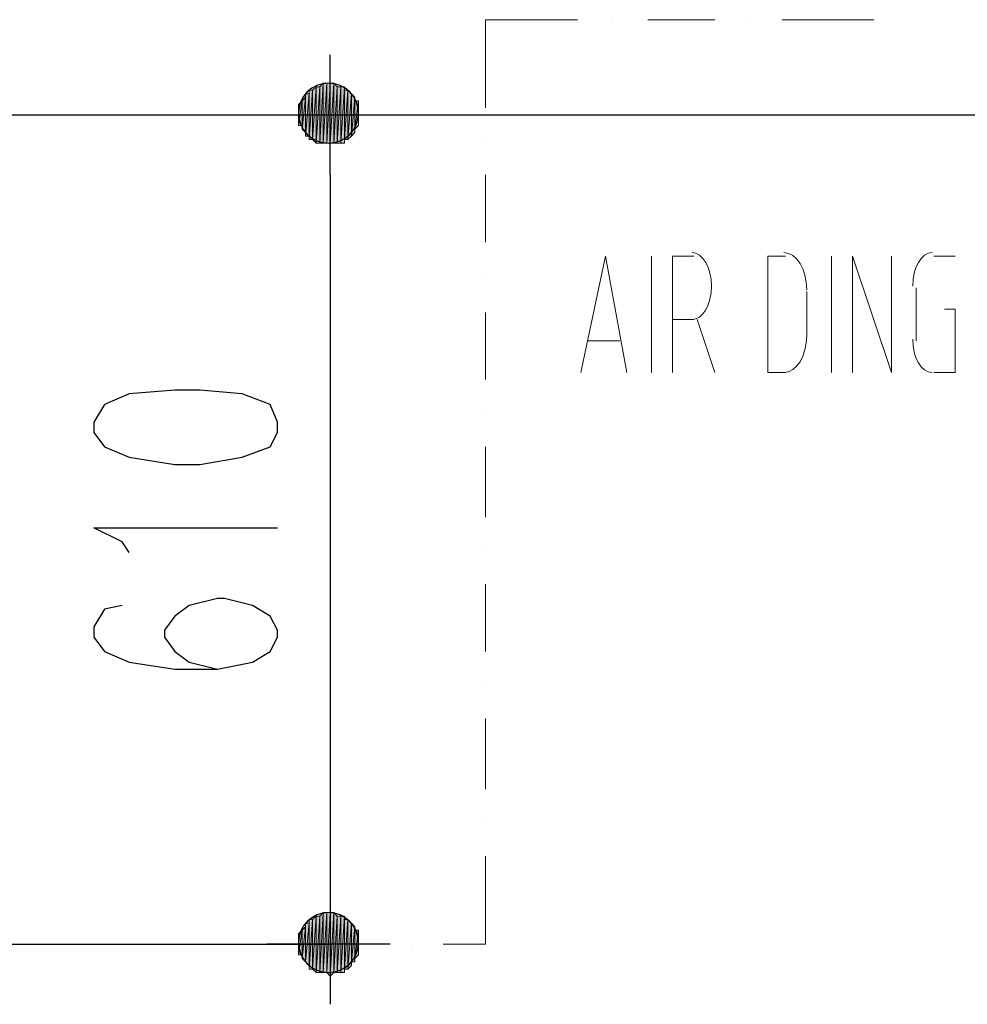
# Model space of a CAD drawing. Header units: millimetres. Extents: x 0 to 420, y 0 to 297.
# Tile 56 of 100: x 106 to 117, y 236 to 248. Entities that reach past the tile are written whole.
import ezdxf

# ---------------------------------------------------------------- set-up
doc = ezdxf.new("R2010")
doc.units = ezdxf.units.MM
doc.layers.add('FILL_000000', color=7, linetype='Continuous')
doc.layers.add('LINE_000000', color=7, linetype='Continuous')

msp = doc.modelspace()

# ---------------------------------------------------------------- hatches: boundary and pattern name
at = {"layer": 'FILL_000000'}
h = msp.add_hatch(color=7, dxfattribs=at)
h.dxf.hatch_style = 1
h.paths.add_polyline_path([(109.22, 247.057), (109.22, 246.465), (109.262, 247.1), (109.22, 247.057)])
h = msp.add_hatch(color=7, dxfattribs=at)
h.dxf.hatch_style = 1
h.paths.add_polyline_path([(109.22, 246.465), (109.262, 247.1), (109.262, 246.422), (109.22, 246.465)])
h = msp.add_hatch(color=7, dxfattribs=at)
h.dxf.hatch_style = 1
h.paths.add_polyline_path([(109.262, 247.1), (109.262, 246.422), (109.262, 247.1)])
h = msp.add_hatch(color=7, dxfattribs=at)
h.dxf.hatch_style = 1
h.paths.add_polyline_path([(109.262, 246.422), (109.262, 247.1), (109.262, 246.422)])
h = msp.add_hatch(color=7, dxfattribs=at)
h.dxf.hatch_style = 1
h.paths.add_polyline_path([(109.262, 247.1), (109.262, 246.422), (109.305, 247.1), (109.262, 247.1)])
h = msp.add_hatch(color=7, dxfattribs=at)
h.dxf.hatch_style = 1
h.paths.add_polyline_path([(109.262, 246.422), (109.305, 247.1), (109.305, 246.422), (109.262, 246.422)])
h = msp.add_hatch(color=7, dxfattribs=at)
h.dxf.hatch_style = 1
h.paths.add_polyline_path([(109.305, 247.1), (109.305, 246.422), (109.347, 247.142), (109.305, 247.1)])
h = msp.add_hatch(color=7, dxfattribs=at)
h.dxf.hatch_style = 1
h.paths.add_polyline_path([(109.305, 246.422), (109.347, 247.142), (109.347, 246.422), (109.305, 246.422)])
h = msp.add_hatch(color=7, dxfattribs=at)
h.dxf.hatch_style = 1
h.paths.add_polyline_path([(109.347, 247.142), (109.347, 246.422), (109.389, 247.142), (109.347, 247.142)])
h = msp.add_hatch(color=7, dxfattribs=at)
h.dxf.hatch_style = 1
h.paths.add_polyline_path([(109.347, 246.422), (109.389, 247.142), (109.389, 246.422), (109.347, 246.422)])
h = msp.add_hatch(color=7, dxfattribs=at)
h.dxf.hatch_style = 1
h.paths.add_polyline_path([(109.389, 247.142), (109.389, 246.422), (109.432, 247.142), (109.389, 247.142)])
h = msp.add_hatch(color=7, dxfattribs=at)
h.dxf.hatch_style = 1
h.paths.add_polyline_path([(109.389, 246.422), (109.432, 247.142), (109.432, 246.422), (109.389, 246.422)])
h = msp.add_hatch(color=7, dxfattribs=at)
h.dxf.hatch_style = 1
h.paths.add_polyline_path([(109.432, 247.142), (109.432, 246.422), (109.474, 247.142), (109.432, 247.142)])
h = msp.add_hatch(color=7, dxfattribs=at)
h.dxf.hatch_style = 1
h.paths.add_polyline_path([(109.432, 246.422), (109.474, 247.142), (109.474, 246.422), (109.432, 246.422)])
h = msp.add_hatch(color=7, dxfattribs=at)
h.dxf.hatch_style = 1
h.paths.add_polyline_path([(109.474, 247.142), (109.474, 246.422), (109.474, 247.142)])
h = msp.add_hatch(color=7, dxfattribs=at)
h.dxf.hatch_style = 1
h.paths.add_polyline_path([(109.474, 246.422), (109.474, 247.142), (109.474, 246.422)])
h = msp.add_hatch(color=7, dxfattribs=at)
h.dxf.hatch_style = 1
h.paths.add_polyline_path([(109.474, 247.142), (109.474, 246.422), (109.516, 247.1), (109.474, 247.142)])
h = msp.add_hatch(color=7, dxfattribs=at)
h.dxf.hatch_style = 1
h.paths.add_polyline_path([(109.474, 246.422), (109.516, 247.1), (109.516, 246.422), (109.474, 246.422)])
h = msp.add_hatch(color=7, dxfattribs=at)
h.dxf.hatch_style = 1
h.paths.add_polyline_path([(109.516, 247.1), (109.516, 246.422), (109.559, 247.1), (109.516, 247.1)])
h = msp.add_hatch(color=7, dxfattribs=at)
h.dxf.hatch_style = 1
h.paths.add_polyline_path([(109.516, 246.422), (109.559, 247.1), (109.559, 246.422), (109.516, 246.422)])
h = msp.add_hatch(color=7, dxfattribs=at)
h.dxf.hatch_style = 1
h.paths.add_polyline_path([(109.559, 247.1), (109.559, 246.422), (109.601, 247.1), (109.559, 247.1)])
h = msp.add_hatch(color=7, dxfattribs=at)
h.dxf.hatch_style = 1
h.paths.add_polyline_path([(109.559, 246.422), (109.601, 247.1), (109.601, 246.422), (109.559, 246.422)])
h = msp.add_hatch(color=7, dxfattribs=at)
h.dxf.hatch_style = 1
h.paths.add_polyline_path([(109.601, 247.1), (109.601, 246.422), (109.601, 247.057), (109.601, 247.1)])
h = msp.add_hatch(color=7, dxfattribs=at)
h.dxf.hatch_style = 1
h.paths.add_polyline_path([(109.093, 246.93), (109.093, 246.592), (109.135, 246.973), (109.093, 246.93)])
h = msp.add_hatch(color=7, dxfattribs=at)
h.dxf.hatch_style = 1
h.paths.add_polyline_path([(109.093, 246.592), (109.135, 246.973), (109.135, 246.549), (109.093, 246.592)])
h = msp.add_hatch(color=7, dxfattribs=at)
h.dxf.hatch_style = 1
h.paths.add_polyline_path([(109.135, 246.973), (109.135, 246.549), (109.135, 247.015), (109.135, 246.973)])
h = msp.add_hatch(color=7, dxfattribs=at)
h.dxf.hatch_style = 1
h.paths.add_polyline_path([(109.135, 246.549), (109.135, 247.015), (109.135, 246.507), (109.135, 246.549)])
h = msp.add_hatch(color=7, dxfattribs=at)
h.dxf.hatch_style = 1
h.paths.add_polyline_path([(109.135, 247.015), (109.135, 246.507), (109.178, 247.015), (109.135, 247.015)])
h = msp.add_hatch(color=7, dxfattribs=at)
h.dxf.hatch_style = 1
h.paths.add_polyline_path([(109.135, 246.507), (109.178, 247.015), (109.178, 246.507), (109.135, 246.507)])
h = msp.add_hatch(color=7, dxfattribs=at)
h.dxf.hatch_style = 1
h.paths.add_polyline_path([(109.178, 247.015), (109.178, 246.507), (109.178, 247.057), (109.178, 247.015)])
h = msp.add_hatch(color=7, dxfattribs=at)
h.dxf.hatch_style = 1
h.paths.add_polyline_path([(109.178, 246.507), (109.178, 247.057), (109.178, 246.465), (109.178, 246.507)])
h = msp.add_hatch(color=7, dxfattribs=at)
h.dxf.hatch_style = 1
h.paths.add_polyline_path([(109.178, 247.057), (109.178, 246.465), (109.22, 247.057), (109.178, 247.057)])
h = msp.add_hatch(color=7, dxfattribs=at)
h.dxf.hatch_style = 1
h.paths.add_polyline_path([(109.178, 246.465), (109.22, 247.057), (109.22, 246.465), (109.178, 246.465)])
h = msp.add_hatch(color=7, dxfattribs=at)
h.dxf.hatch_style = 1
h.paths.add_polyline_path([(109.601, 246.422), (109.601, 247.057), (109.601, 246.465), (109.601, 246.422)])
h = msp.add_hatch(color=7, dxfattribs=at)
h.dxf.hatch_style = 1
h.paths.add_polyline_path([(109.601, 247.057), (109.601, 246.465), (109.643, 247.057), (109.601, 247.057)])
h = msp.add_hatch(color=7, dxfattribs=at)
h.dxf.hatch_style = 1
h.paths.add_polyline_path([(109.601, 246.465), (109.643, 247.057), (109.643, 246.465), (109.601, 246.465)])
h = msp.add_hatch(color=7, dxfattribs=at)
h.dxf.hatch_style = 1
h.paths.add_polyline_path([(109.643, 247.057), (109.643, 246.465), (109.686, 247.015), (109.643, 247.057)])
h = msp.add_hatch(color=7, dxfattribs=at)
h.dxf.hatch_style = 1
h.paths.add_polyline_path([(109.643, 246.465), (109.686, 247.015), (109.686, 246.507), (109.643, 246.465)])
h = msp.add_hatch(color=7, dxfattribs=at)
h.dxf.hatch_style = 1
h.paths.add_polyline_path([(109.686, 247.015), (109.686, 246.507), (109.686, 247.015)])
h = msp.add_hatch(color=7, dxfattribs=at)
h.dxf.hatch_style = 1
h.paths.add_polyline_path([(109.686, 246.507), (109.686, 247.015), (109.686, 246.507)])
h = msp.add_hatch(color=7, dxfattribs=at)
h.dxf.hatch_style = 1
h.paths.add_polyline_path([(109.686, 247.015), (109.686, 246.507), (109.728, 246.973), (109.686, 247.015)])
h = msp.add_hatch(color=7, dxfattribs=at)
h.dxf.hatch_style = 1
h.paths.add_polyline_path([(109.686, 246.507), (109.728, 246.973), (109.728, 246.549), (109.686, 246.507)])
h = msp.add_hatch(color=7, dxfattribs=at)
h.dxf.hatch_style = 1
h.paths.add_polyline_path([(109.728, 246.973), (109.728, 246.549), (109.728, 246.93), (109.728, 246.973)])
h = msp.add_hatch(color=7, dxfattribs=at)
h.dxf.hatch_style = 1
h.paths.add_polyline_path([(109.051, 246.888), (109.051, 246.634), (109.093, 246.93), (109.051, 246.888)])
h = msp.add_hatch(color=7, dxfattribs=at)
h.dxf.hatch_style = 1
h.paths.add_polyline_path([(109.051, 246.634), (109.093, 246.93), (109.093, 246.634), (109.051, 246.634)])
h = msp.add_hatch(color=7, dxfattribs=at)
h.dxf.hatch_style = 1
h.paths.add_polyline_path([(109.051, 246.846), (109.051, 246.676), (109.051, 246.888), (109.051, 246.846)])
h = msp.add_hatch(color=7, dxfattribs=at)
h.dxf.hatch_style = 1
h.paths.add_polyline_path([(109.051, 246.676), (109.051, 246.888), (109.051, 246.634), (109.051, 246.676)])
h = msp.add_hatch(color=7, dxfattribs=at)
h.dxf.hatch_style = 1
h.paths.add_polyline_path([(109.093, 246.93), (109.093, 246.634), (109.093, 246.592), (109.093, 246.93)])
h = msp.add_hatch(color=7, dxfattribs=at)
h.dxf.hatch_style = 1
h.paths.add_polyline_path([(109.093, 246.634), (109.093, 246.93), (109.093, 246.634)])
h = msp.add_hatch(color=7, dxfattribs=at)
h.dxf.hatch_style = 1
h.paths.add_polyline_path([(109.728, 246.549), (109.728, 246.93), (109.728, 246.592), (109.728, 246.549)])
h = msp.add_hatch(color=7, dxfattribs=at)
h.dxf.hatch_style = 1
h.paths.add_polyline_path([(109.728, 246.93), (109.728, 246.592), (109.77, 246.93), (109.728, 246.93)])
h = msp.add_hatch(color=7, dxfattribs=at)
h.dxf.hatch_style = 1
h.paths.add_polyline_path([(109.728, 246.592), (109.77, 246.93), (109.77, 246.634), (109.728, 246.592)])
h = msp.add_hatch(color=7, dxfattribs=at)
h.dxf.hatch_style = 1
h.paths.add_polyline_path([(109.77, 246.888), (109.77, 246.888), (109.77, 246.634), (109.77, 246.888), (109.77, 246.634), (109.77, 246.93), (109.77, 246.888)])
h = msp.add_hatch(color=7, dxfattribs=at)
h.dxf.hatch_style = 1
h.paths.add_polyline_path([(109.77, 246.888), (109.77, 246.634), (109.77, 246.846), (109.77, 246.888)])
h = msp.add_hatch(color=7, dxfattribs=at)
h.dxf.hatch_style = 1
h.paths.add_polyline_path([(109.051, 246.803), (109.051, 246.719), (109.051, 246.846), (109.051, 246.803)])
h = msp.add_hatch(color=7, dxfattribs=at)
h.dxf.hatch_style = 1
h.paths.add_polyline_path([(109.051, 246.719), (109.051, 246.846), (109.051, 246.676), (109.051, 246.719)])
h = msp.add_hatch(color=7, dxfattribs=at)
h.dxf.hatch_style = 1
h.paths.add_polyline_path([(109.051, 246.803), (109.051, 246.719), (109.051, 246.803)])
h = msp.add_hatch(color=7, dxfattribs=at)
h.dxf.hatch_style = 1
h.paths.add_polyline_path([(109.77, 246.634), (109.77, 246.846), (109.77, 246.676), (109.77, 246.634)])
h = msp.add_hatch(color=7, dxfattribs=at)
h.dxf.hatch_style = 1
h.paths.add_polyline_path([(109.77, 246.676), (109.77, 246.846), (109.77, 246.803), (109.77, 246.676)])
h = msp.add_hatch(color=7, dxfattribs=at)
h.dxf.hatch_style = 1
h.paths.add_polyline_path([(109.77, 246.803), (109.77, 246.803), (109.77, 246.719), (109.77, 246.803), (109.77, 246.719), (109.77, 246.676), (109.77, 246.803)])
h = msp.add_hatch(color=7, dxfattribs=at)
h.dxf.hatch_style = 1
h.paths.add_polyline_path([(109.347, 236.474), (109.347, 237.194), (109.305, 236.474), (109.347, 236.474)])
h = msp.add_hatch(color=7, dxfattribs=at)
h.dxf.hatch_style = 1
h.paths.add_polyline_path([(109.347, 237.194), (109.305, 236.474), (109.305, 237.151), (109.347, 237.194)])
h = msp.add_hatch(color=7, dxfattribs=at)
h.dxf.hatch_style = 1
h.paths.add_polyline_path([(109.389, 236.474), (109.389, 237.194), (109.347, 236.474), (109.389, 236.474)])
h = msp.add_hatch(color=7, dxfattribs=at)
h.dxf.hatch_style = 1
h.paths.add_polyline_path([(109.389, 237.194), (109.347, 236.474), (109.347, 237.194), (109.389, 237.194)])
h = msp.add_hatch(color=7, dxfattribs=at)
h.dxf.hatch_style = 1
h.paths.add_polyline_path([(109.432, 236.432), (109.432, 237.194), (109.389, 236.474), (109.432, 236.432)])
h = msp.add_hatch(color=7, dxfattribs=at)
h.dxf.hatch_style = 1
h.paths.add_polyline_path([(109.432, 237.194), (109.389, 236.474), (109.389, 237.194), (109.432, 237.194)])
h = msp.add_hatch(color=7, dxfattribs=at)
h.dxf.hatch_style = 1
h.paths.add_polyline_path([(109.474, 236.474), (109.474, 237.194), (109.432, 236.432), (109.474, 236.474)])
h = msp.add_hatch(color=7, dxfattribs=at)
h.dxf.hatch_style = 1
h.paths.add_polyline_path([(109.474, 237.194), (109.432, 236.432), (109.432, 237.194), (109.474, 237.194)])
h = msp.add_hatch(color=7, dxfattribs=at)
h.dxf.hatch_style = 1
h.paths.add_polyline_path([(109.516, 237.151), (109.474, 236.474), (109.474, 237.194), (109.516, 237.151)])
h = msp.add_hatch(color=7, dxfattribs=at)
h.dxf.hatch_style = 1
h.paths.add_polyline_path([(109.474, 236.474), (109.474, 237.194), (109.474, 236.474)])
h = msp.add_hatch(color=7, dxfattribs=at)
h.dxf.hatch_style = 1
h.paths.add_polyline_path([(109.474, 237.194), (109.474, 236.474), (109.474, 237.194)])
h = msp.add_hatch(color=7, dxfattribs=at)
h.dxf.hatch_style = 1
h.paths.add_polyline_path([(109.178, 236.559), (109.178, 237.067), (109.135, 236.601), (109.178, 236.559)])
h = msp.add_hatch(color=7, dxfattribs=at)
h.dxf.hatch_style = 1
h.paths.add_polyline_path([(109.178, 237.067), (109.135, 236.601), (109.135, 237.067), (109.178, 237.067)])
h = msp.add_hatch(color=7, dxfattribs=at)
h.dxf.hatch_style = 1
h.paths.add_polyline_path([(109.135, 236.601), (109.135, 237.067), (109.135, 237.024), (109.135, 236.601)])
h = msp.add_hatch(color=7, dxfattribs=at)
h.dxf.hatch_style = 1
h.paths.add_polyline_path([(109.135, 237.067), (109.135, 236.601), (109.135, 237.067)])
h = msp.add_hatch(color=7, dxfattribs=at)
h.dxf.hatch_style = 1
h.paths.add_polyline_path([(109.22, 236.516), (109.22, 237.109), (109.178, 236.516), (109.22, 236.516)])
h = msp.add_hatch(color=7, dxfattribs=at)
h.dxf.hatch_style = 1
h.paths.add_polyline_path([(109.22, 237.109), (109.178, 236.516), (109.178, 237.109), (109.22, 237.109)])
h = msp.add_hatch(color=7, dxfattribs=at)
h.dxf.hatch_style = 1
h.paths.add_polyline_path([(109.178, 236.516), (109.178, 237.109), (109.178, 236.559), (109.178, 236.516)])
h = msp.add_hatch(color=7, dxfattribs=at)
h.dxf.hatch_style = 1
h.paths.add_polyline_path([(109.178, 237.109), (109.178, 236.559), (109.178, 237.067), (109.178, 237.109)])
h = msp.add_hatch(color=7, dxfattribs=at)
h.dxf.hatch_style = 1
h.paths.add_polyline_path([(109.262, 236.474), (109.262, 237.151), (109.22, 236.516), (109.262, 236.474)])
h = msp.add_hatch(color=7, dxfattribs=at)
h.dxf.hatch_style = 1
h.paths.add_polyline_path([(109.262, 237.151), (109.22, 236.516), (109.22, 237.109), (109.262, 237.151)])
h = msp.add_hatch(color=7, dxfattribs=at)
h.dxf.hatch_style = 1
h.paths.add_polyline_path([(109.305, 236.474), (109.305, 237.151), (109.262, 236.474), (109.305, 236.474)])
h = msp.add_hatch(color=7, dxfattribs=at)
h.dxf.hatch_style = 1
h.paths.add_polyline_path([(109.305, 237.151), (109.262, 236.474), (109.262, 237.151), (109.305, 237.151)])
h = msp.add_hatch(color=7, dxfattribs=at)
h.dxf.hatch_style = 1
h.paths.add_polyline_path([(109.262, 236.474), (109.262, 237.151), (109.262, 236.474)])
h = msp.add_hatch(color=7, dxfattribs=at)
h.dxf.hatch_style = 1
h.paths.add_polyline_path([(109.262, 237.151), (109.262, 236.474), (109.262, 237.151)])
h = msp.add_hatch(color=7, dxfattribs=at)
h.dxf.hatch_style = 1
h.paths.add_polyline_path([(109.516, 236.474), (109.516, 237.151), (109.474, 236.474), (109.516, 236.474)])
h = msp.add_hatch(color=7, dxfattribs=at)
h.dxf.hatch_style = 1
h.paths.add_polyline_path([(109.559, 236.474), (109.559, 237.151), (109.516, 236.474), (109.559, 236.474)])
h = msp.add_hatch(color=7, dxfattribs=at)
h.dxf.hatch_style = 1
h.paths.add_polyline_path([(109.559, 237.151), (109.516, 236.474), (109.516, 237.151), (109.559, 237.151)])
h = msp.add_hatch(color=7, dxfattribs=at)
h.dxf.hatch_style = 1
h.paths.add_polyline_path([(109.601, 236.474), (109.601, 237.151), (109.559, 236.474), (109.601, 236.474)])
h = msp.add_hatch(color=7, dxfattribs=at)
h.dxf.hatch_style = 1
h.paths.add_polyline_path([(109.601, 237.151), (109.559, 236.474), (109.559, 237.151), (109.601, 237.151)])
h = msp.add_hatch(color=7, dxfattribs=at)
h.dxf.hatch_style = 1
h.paths.add_polyline_path([(109.601, 237.109), (109.601, 236.474), (109.601, 237.151), (109.601, 237.109)])
h = msp.add_hatch(color=7, dxfattribs=at)
h.dxf.hatch_style = 1
h.paths.add_polyline_path([(109.643, 236.516), (109.643, 237.109), (109.601, 236.516), (109.643, 236.516)])
h = msp.add_hatch(color=7, dxfattribs=at)
h.dxf.hatch_style = 1
h.paths.add_polyline_path([(109.643, 237.109), (109.601, 236.516), (109.601, 237.109), (109.643, 237.109)])
h = msp.add_hatch(color=7, dxfattribs=at)
h.dxf.hatch_style = 1
h.paths.add_polyline_path([(109.601, 236.516), (109.601, 237.109), (109.601, 236.474), (109.601, 236.516)])
h = msp.add_hatch(color=7, dxfattribs=at)
h.dxf.hatch_style = 1
h.paths.add_polyline_path([(109.686, 237.067), (109.643, 236.516), (109.643, 237.109), (109.686, 237.067)])
h = msp.add_hatch(color=7, dxfattribs=at)
h.dxf.hatch_style = 1
h.paths.add_polyline_path([(109.686, 236.559), (109.686, 237.067), (109.643, 236.516), (109.686, 236.559)])
h = msp.add_hatch(color=7, dxfattribs=at)
h.dxf.hatch_style = 1
h.paths.add_polyline_path([(109.728, 237.024), (109.686, 236.601), (109.686, 237.067), (109.728, 237.024)])
h = msp.add_hatch(color=7, dxfattribs=at)
h.dxf.hatch_style = 1
h.paths.add_polyline_path([(109.686, 236.559), (109.686, 236.559), (109.686, 237.067), (109.686, 236.559), (109.686, 237.067), (109.686, 236.601), (109.686, 236.559)])
h = msp.add_hatch(color=7, dxfattribs=at)
h.dxf.hatch_style = 1
h.paths.add_polyline_path([(109.093, 236.686), (109.093, 236.982), (109.051, 236.686), (109.093, 236.686)])
h = msp.add_hatch(color=7, dxfattribs=at)
h.dxf.hatch_style = 1
h.paths.add_polyline_path([(109.093, 236.982), (109.051, 236.686), (109.051, 236.94), (109.093, 236.982)])
h = msp.add_hatch(color=7, dxfattribs=at)
h.dxf.hatch_style = 1
h.paths.add_polyline_path([(109.051, 236.686), (109.051, 236.94), (109.051, 236.728), (109.051, 236.686)])
h = msp.add_hatch(color=7, dxfattribs=at)
h.dxf.hatch_style = 1
h.paths.add_polyline_path([(109.051, 236.94), (109.051, 236.728), (109.051, 236.897), (109.051, 236.94)])
h = msp.add_hatch(color=7, dxfattribs=at)
h.dxf.hatch_style = 1
h.paths.add_polyline_path([(109.135, 236.601), (109.135, 237.024), (109.093, 236.643), (109.135, 236.601)])
h = msp.add_hatch(color=7, dxfattribs=at)
h.dxf.hatch_style = 1
h.paths.add_polyline_path([(109.135, 237.024), (109.093, 236.643), (109.093, 236.982), (109.135, 237.024)])
h = msp.add_hatch(color=7, dxfattribs=at)
h.dxf.hatch_style = 1
h.paths.add_polyline_path([(109.093, 236.686), (109.093, 236.686), (109.093, 236.982), (109.093, 236.686), (109.093, 236.982), (109.093, 236.643), (109.093, 236.686)])
h = msp.add_hatch(color=7, dxfattribs=at)
h.dxf.hatch_style = 1
h.paths.add_polyline_path([(109.728, 236.601), (109.728, 237.024), (109.686, 236.601), (109.728, 236.601)])
h = msp.add_hatch(color=7, dxfattribs=at)
h.dxf.hatch_style = 1
h.paths.add_polyline_path([(109.728, 236.982), (109.728, 236.601), (109.728, 237.024), (109.728, 236.982)])
h = msp.add_hatch(color=7, dxfattribs=at)
h.dxf.hatch_style = 1
h.paths.add_polyline_path([(109.77, 236.686), (109.77, 236.982), (109.728, 236.643), (109.77, 236.686)])
h = msp.add_hatch(color=7, dxfattribs=at)
h.dxf.hatch_style = 1
h.paths.add_polyline_path([(109.77, 236.982), (109.728, 236.643), (109.728, 236.982), (109.77, 236.982)])
h = msp.add_hatch(color=7, dxfattribs=at)
h.dxf.hatch_style = 1
h.paths.add_polyline_path([(109.728, 236.643), (109.728, 236.982), (109.728, 236.601), (109.728, 236.643)])
h = msp.add_hatch(color=7, dxfattribs=at)
h.dxf.hatch_style = 1
h.paths.add_polyline_path([(109.77, 236.686), (109.77, 236.94), (109.77, 236.982), (109.77, 236.686)])
h = msp.add_hatch(color=7, dxfattribs=at)
h.dxf.hatch_style = 1
h.paths.add_polyline_path([(109.77, 236.897), (109.77, 236.686), (109.77, 236.94), (109.77, 236.897)])
h = msp.add_hatch(color=7, dxfattribs=at)
h.dxf.hatch_style = 1
h.paths.add_polyline_path([(109.77, 236.94), (109.77, 236.686), (109.77, 236.94)])
h = msp.add_hatch(color=7, dxfattribs=at)
h.dxf.hatch_style = 1
h.paths.add_polyline_path([(109.051, 236.897), (109.051, 236.855), (109.051, 236.77), (109.051, 236.897)])
h = msp.add_hatch(color=7, dxfattribs=at)
h.dxf.hatch_style = 1
h.paths.add_polyline_path([(109.051, 236.897), (109.051, 236.728), (109.051, 236.77), (109.051, 236.897)])
h = msp.add_hatch(color=7, dxfattribs=at)
h.dxf.hatch_style = 1
h.paths.add_polyline_path([(109.051, 236.855), (109.051, 236.77), (109.051, 236.813), (109.051, 236.855)])
h = msp.add_hatch(color=7, dxfattribs=at)
h.dxf.hatch_style = 1
h.paths.add_polyline_path([(109.77, 236.855), (109.77, 236.728), (109.77, 236.897), (109.77, 236.855)])
h = msp.add_hatch(color=7, dxfattribs=at)
h.dxf.hatch_style = 1
h.paths.add_polyline_path([(109.77, 236.728), (109.77, 236.897), (109.77, 236.686), (109.77, 236.728)])
h = msp.add_hatch(color=7, dxfattribs=at)
h.dxf.hatch_style = 1
h.paths.add_polyline_path([(109.77, 236.813), (109.77, 236.77), (109.77, 236.855), (109.77, 236.813)])
h = msp.add_hatch(color=7, dxfattribs=at)
h.dxf.hatch_style = 1
h.paths.add_polyline_path([(109.77, 236.77), (109.77, 236.855), (109.77, 236.728), (109.77, 236.77)])

# ---------------------------------------------------------------- linework, layer by layer
at = {"layer": 'LINE_000000', "lineweight": 13}
for p, q in [((111.294, 246.846), (111.294, 247.904)), ((111.294, 247.904), (112.395, 247.904)), ((112.818, 247.904), (112.818, 247.904)), ((113.242, 247.904), (114.046, 247.904)), ((114.469, 247.904), (114.469, 247.904)), ((114.85, 247.904), (115.951, 247.904)), ((111.294, 246.422), (111.294, 246.422)), ((111.294, 245.237), (111.294, 246.041)), ((113.284, 243.671), (113.284, 245.068)), ((115.443, 243.671), (115.443, 245.068)), ((116.671, 245.068), (116.925, 245.068)), ((111.294, 244.814), (111.294, 244.814)), ((115.147, 244.094), (115.147, 244.644)), ((116.459, 244.052), (116.459, 244.687)), ((111.294, 243.586), (111.294, 244.39)), ((113.792, 244.306), (113.538, 244.306)), ((113.834, 244.306), (114.046, 243.671)), ((112.903, 244.052), (112.522, 244.052)), ((114.681, 243.671), (114.893, 243.671)), ((111.294, 243.163), (111.294, 243.163)), ((111.294, 241.935), (111.294, 242.782)), ((111.294, 241.554), (111.294, 241.554)), ((111.294, 240.326), (111.294, 241.131)), ((111.294, 239.903), (111.294, 239.903)), ((111.294, 238.675), (111.294, 239.522)), ((111.294, 238.294), (111.294, 238.294)), ((105.918, 236.813), (106.722, 236.813)), ((107.146, 236.813), (107.146, 236.813)), ((107.527, 236.813), (108.331, 236.813)), ((108.754, 236.813), (108.754, 236.813)), ((109.178, 236.813), (109.982, 236.813)), ((110.405, 236.813), (110.405, 236.813))]:
    msp.add_line(p, q, dxfattribs=at)
at = {"layer": 'LINE_000000', "lineweight": 25}
for p, q in [((109.432, 246.041), (109.432, 247.481)), ((61.976, 246.761), (133.943, 246.761)), ((100.076, 246.761), (109.432, 246.761)), ((108.67, 246.761), (110.151, 246.761)), ((109.432, 246.041), (109.432, 237.532)), ((109.432, 237.532), (109.432, 236.093)), ((100.076, 236.813), (109.432, 236.813)), ((110.151, 236.813), (108.67, 236.813))]:
    msp.add_line(p, q, dxfattribs=at)
for points in [[(109.411, 247.142), (109.338, 247.135), (109.27, 247.114), (109.209, 247.081), (109.156, 247.037), (109.112, 246.983), (109.079, 246.922), (109.058, 246.855), (109.051, 246.782), (109.058, 246.71), (109.079, 246.642), (109.112, 246.581), (109.156, 246.528), (109.209, 246.484), (109.27, 246.451), (109.338, 246.43), (109.411, 246.422), (109.483, 246.43), (109.551, 246.451), (109.612, 246.484), (109.665, 246.528), (109.709, 246.581), (109.742, 246.642), (109.763, 246.71), (109.77, 246.782), (109.763, 246.855), (109.742, 246.922), (109.709, 246.983), (109.665, 247.037), (109.612, 247.081), (109.551, 247.114), (109.483, 247.135), (109.411, 247.142)], [(106.595, 242.951), (106.722, 242.782), (107.019, 242.655), (107.569, 242.57), (107.865, 242.57), (108.373, 242.655), (108.712, 242.782), (108.797, 242.951), (108.797, 243.078), (108.712, 243.29), (108.373, 243.417), (107.865, 243.459), (107.569, 243.459), (107.019, 243.417), (106.722, 243.29), (106.595, 243.078), (106.595, 242.951)], [(109.411, 236.474), (109.483, 236.481), (109.551, 236.502), (109.612, 236.535), (109.665, 236.579), (109.709, 236.633), (109.742, 236.694), (109.763, 236.761), (109.77, 236.834), (109.763, 236.906), (109.742, 236.974), (109.709, 237.035), (109.665, 237.088), (109.612, 237.132), (109.551, 237.165), (109.483, 237.186), (109.411, 237.194), (109.338, 237.186), (109.27, 237.165), (109.209, 237.132), (109.156, 237.088), (109.112, 237.035), (109.079, 236.974), (109.058, 236.906), (109.051, 236.834), (109.058, 236.761), (109.079, 236.694), (109.112, 236.633), (109.156, 236.579), (109.209, 236.535), (109.27, 236.502), (109.338, 236.481), (109.411, 236.474)]]:
    msp.add_lwpolyline(points, close=True, dxfattribs=at)
at = {"layer": 'LINE_000000', "lineweight": 0}
for points in [[(109.22, 247.057), (109.22, 246.465), (109.262, 247.1), (109.22, 247.057)], [(109.22, 246.465), (109.262, 247.1), (109.262, 246.422), (109.22, 246.465)], [(109.262, 247.1), (109.262, 246.422), (109.262, 247.1)], [(109.262, 246.422), (109.262, 247.1), (109.262, 246.422)], [(109.262, 247.1), (109.262, 246.422), (109.305, 247.1), (109.262, 247.1)], [(109.262, 246.422), (109.305, 247.1), (109.305, 246.422), (109.262, 246.422)], [(109.305, 247.1), (109.305, 246.422), (109.347, 247.142), (109.305, 247.1)], [(109.305, 246.422), (109.347, 247.142), (109.347, 246.422), (109.305, 246.422)], [(109.347, 247.142), (109.347, 246.422), (109.389, 247.142), (109.347, 247.142)], [(109.347, 246.422), (109.389, 247.142), (109.389, 246.422), (109.347, 246.422)], [(109.389, 247.142), (109.389, 246.422), (109.432, 247.142), (109.389, 247.142)], [(109.389, 246.422), (109.432, 247.142), (109.432, 246.422), (109.389, 246.422)], [(109.432, 247.142), (109.432, 246.422), (109.474, 247.142), (109.432, 247.142)], [(109.432, 246.422), (109.474, 247.142), (109.474, 246.422), (109.432, 246.422)], [(109.474, 247.142), (109.474, 246.422), (109.474, 247.142)], [(109.474, 246.422), (109.474, 247.142), (109.474, 246.422)], [(109.474, 247.142), (109.474, 246.422), (109.516, 247.1), (109.474, 247.142)], [(109.474, 246.422), (109.516, 247.1), (109.516, 246.422), (109.474, 246.422)], [(109.516, 247.1), (109.516, 246.422), (109.559, 247.1), (109.516, 247.1)], [(109.516, 246.422), (109.559, 247.1), (109.559, 246.422), (109.516, 246.422)], [(109.559, 247.1), (109.559, 246.422), (109.601, 247.1), (109.559, 247.1)], [(109.559, 246.422), (109.601, 247.1), (109.601, 246.422), (109.559, 246.422)], [(109.601, 247.1), (109.601, 246.422), (109.601, 247.057), (109.601, 247.1)], [(109.093, 246.93), (109.093, 246.592), (109.135, 246.973), (109.093, 246.93)], [(109.093, 246.592), (109.135, 246.973), (109.135, 246.549), (109.093, 246.592)], [(109.135, 246.973), (109.135, 246.549), (109.135, 247.015), (109.135, 246.973)], [(109.135, 246.549), (109.135, 247.015), (109.135, 246.507), (109.135, 246.549)], [(109.135, 247.015), (109.135, 246.507), (109.178, 247.015), (109.135, 247.015)], [(109.135, 246.507), (109.178, 247.015), (109.178, 246.507), (109.135, 246.507)], [(109.178, 247.015), (109.178, 246.507), (109.178, 247.057), (109.178, 247.015)], [(109.178, 246.507), (109.178, 247.057), (109.178, 246.465), (109.178, 246.507)], [(109.178, 247.057), (109.178, 246.465), (109.22, 247.057), (109.178, 247.057)], [(109.178, 246.465), (109.22, 247.057), (109.22, 246.465), (109.178, 246.465)], [(109.601, 246.422), (109.601, 247.057), (109.601, 246.465), (109.601, 246.422)], [(109.601, 247.057), (109.601, 246.465), (109.643, 247.057), (109.601, 247.057)], [(109.601, 246.465), (109.643, 247.057), (109.643, 246.465), (109.601, 246.465)], [(109.643, 247.057), (109.643, 246.465), (109.686, 247.015), (109.643, 247.057)], [(109.643, 246.465), (109.686, 247.015), (109.686, 246.507), (109.643, 246.465)], [(109.686, 247.015), (109.686, 246.507), (109.686, 247.015)], [(109.686, 246.507), (109.686, 247.015), (109.686, 246.507)], [(109.686, 247.015), (109.686, 246.507), (109.728, 246.973), (109.686, 247.015)], [(109.686, 246.507), (109.728, 246.973), (109.728, 246.549), (109.686, 246.507)], [(109.728, 246.973), (109.728, 246.549), (109.728, 246.93), (109.728, 246.973)], [(109.051, 246.888), (109.051, 246.634), (109.093, 246.93), (109.051, 246.888)], [(109.051, 246.634), (109.093, 246.93), (109.093, 246.634), (109.051, 246.634)], [(109.051, 246.846), (109.051, 246.676), (109.051, 246.888), (109.051, 246.846)], [(109.051, 246.676), (109.051, 246.888), (109.051, 246.634), (109.051, 246.676)], [(109.093, 246.93), (109.093, 246.634), (109.093, 246.592), (109.093, 246.93)], [(109.093, 246.634), (109.093, 246.93), (109.093, 246.634)], [(109.728, 246.549), (109.728, 246.93), (109.728, 246.592), (109.728, 246.549)], [(109.728, 246.93), (109.728, 246.592), (109.77, 246.93), (109.728, 246.93)], [(109.728, 246.592), (109.77, 246.93), (109.77, 246.634), (109.728, 246.592)], [(109.77, 246.888), (109.77, 246.888), (109.77, 246.634), (109.77, 246.888), (109.77, 246.634), (109.77, 246.93), (109.77, 246.888)], [(109.77, 246.888), (109.77, 246.634), (109.77, 246.846), (109.77, 246.888)], [(109.051, 246.803), (109.051, 246.719), (109.051, 246.846), (109.051, 246.803)], [(109.051, 246.719), (109.051, 246.846), (109.051, 246.676), (109.051, 246.719)], [(109.051, 246.803), (109.051, 246.719), (109.051, 246.803)], [(109.77, 246.634), (109.77, 246.846), (109.77, 246.676), (109.77, 246.634)], [(109.77, 246.676), (109.77, 246.846), (109.77, 246.803), (109.77, 246.676)], [(109.77, 246.803), (109.77, 246.803), (109.77, 246.719), (109.77, 246.803), (109.77, 246.719), (109.77, 246.676), (109.77, 246.803)], [(109.347, 236.474), (109.347, 237.194), (109.305, 236.474), (109.347, 236.474)], [(109.347, 237.194), (109.305, 236.474), (109.305, 237.151), (109.347, 237.194)], [(109.389, 236.474), (109.389, 237.194), (109.347, 236.474), (109.389, 236.474)], [(109.389, 237.194), (109.347, 236.474), (109.347, 237.194), (109.389, 237.194)], [(109.432, 236.432), (109.432, 237.194), (109.389, 236.474), (109.432, 236.432)], [(109.432, 237.194), (109.389, 236.474), (109.389, 237.194), (109.432, 237.194)], [(109.474, 236.474), (109.474, 237.194), (109.432, 236.432), (109.474, 236.474)], [(109.474, 237.194), (109.432, 236.432), (109.432, 237.194), (109.474, 237.194)], [(109.516, 237.151), (109.474, 236.474), (109.474, 237.194), (109.516, 237.151)], [(109.474, 236.474), (109.474, 237.194), (109.474, 236.474)], [(109.474, 237.194), (109.474, 236.474), (109.474, 237.194)], [(109.178, 236.559), (109.178, 237.067), (109.135, 236.601), (109.178, 236.559)], [(109.178, 237.067), (109.135, 236.601), (109.135, 237.067), (109.178, 237.067)], [(109.135, 236.601), (109.135, 237.067), (109.135, 237.024), (109.135, 236.601)], [(109.135, 237.067), (109.135, 236.601), (109.135, 237.067)], [(109.22, 236.516), (109.22, 237.109), (109.178, 236.516), (109.22, 236.516)], [(109.22, 237.109), (109.178, 236.516), (109.178, 237.109), (109.22, 237.109)], [(109.178, 236.516), (109.178, 237.109), (109.178, 236.559), (109.178, 236.516)], [(109.178, 237.109), (109.178, 236.559), (109.178, 237.067), (109.178, 237.109)], [(109.262, 236.474), (109.262, 237.151), (109.22, 236.516), (109.262, 236.474)], [(109.262, 237.151), (109.22, 236.516), (109.22, 237.109), (109.262, 237.151)], [(109.305, 236.474), (109.305, 237.151), (109.262, 236.474), (109.305, 236.474)], [(109.305, 237.151), (109.262, 236.474), (109.262, 237.151), (109.305, 237.151)], [(109.262, 236.474), (109.262, 237.151), (109.262, 236.474)], [(109.262, 237.151), (109.262, 236.474), (109.262, 237.151)], [(109.516, 236.474), (109.516, 237.151), (109.474, 236.474), (109.516, 236.474)], [(109.559, 236.474), (109.559, 237.151), (109.516, 236.474), (109.559, 236.474)], [(109.559, 237.151), (109.516, 236.474), (109.516, 237.151), (109.559, 237.151)], [(109.601, 236.474), (109.601, 237.151), (109.559, 236.474), (109.601, 236.474)], [(109.601, 237.151), (109.559, 236.474), (109.559, 237.151), (109.601, 237.151)], [(109.601, 237.109), (109.601, 236.474), (109.601, 237.151), (109.601, 237.109)], [(109.643, 236.516), (109.643, 237.109), (109.601, 236.516), (109.643, 236.516)], [(109.643, 237.109), (109.601, 236.516), (109.601, 237.109), (109.643, 237.109)], [(109.601, 236.516), (109.601, 237.109), (109.601, 236.474), (109.601, 236.516)], [(109.686, 237.067), (109.643, 236.516), (109.643, 237.109), (109.686, 237.067)], [(109.686, 236.559), (109.686, 237.067), (109.643, 236.516), (109.686, 236.559)], [(109.728, 237.024), (109.686, 236.601), (109.686, 237.067), (109.728, 237.024)], [(109.686, 236.559), (109.686, 236.559), (109.686, 237.067), (109.686, 236.559), (109.686, 237.067), (109.686, 236.601), (109.686, 236.559)], [(109.093, 236.686), (109.093, 236.982), (109.051, 236.686), (109.093, 236.686)], [(109.093, 236.982), (109.051, 236.686), (109.051, 236.94), (109.093, 236.982)], [(109.051, 236.686), (109.051, 236.94), (109.051, 236.728), (109.051, 236.686)], [(109.051, 236.94), (109.051, 236.728), (109.051, 236.897), (109.051, 236.94)], [(109.135, 236.601), (109.135, 237.024), (109.093, 236.643), (109.135, 236.601)], [(109.135, 237.024), (109.093, 236.643), (109.093, 236.982), (109.135, 237.024)], [(109.093, 236.686), (109.093, 236.686), (109.093, 236.982), (109.093, 236.686), (109.093, 236.982), (109.093, 236.643), (109.093, 236.686)], [(109.728, 236.601), (109.728, 237.024), (109.686, 236.601), (109.728, 236.601)], [(109.728, 236.982), (109.728, 236.601), (109.728, 237.024), (109.728, 236.982)], [(109.77, 236.686), (109.77, 236.982), (109.728, 236.643), (109.77, 236.686)], [(109.77, 236.982), (109.728, 236.643), (109.728, 236.982), (109.77, 236.982)], [(109.728, 236.643), (109.728, 236.982), (109.728, 236.601), (109.728, 236.643)], [(109.77, 236.686), (109.77, 236.94), (109.77, 236.982), (109.77, 236.686)], [(109.77, 236.897), (109.77, 236.686), (109.77, 236.94), (109.77, 236.897)], [(109.77, 236.94), (109.77, 236.686), (109.77, 236.94)], [(109.051, 236.897), (109.051, 236.855), (109.051, 236.77), (109.051, 236.897)], [(109.051, 236.897), (109.051, 236.728), (109.051, 236.77), (109.051, 236.897)], [(109.051, 236.855), (109.051, 236.77), (109.051, 236.813), (109.051, 236.855)], [(109.77, 236.855), (109.77, 236.728), (109.77, 236.897), (109.77, 236.855)], [(109.77, 236.728), (109.77, 236.897), (109.77, 236.686), (109.77, 236.728)], [(109.77, 236.813), (109.77, 236.77), (109.77, 236.855), (109.77, 236.813)], [(109.77, 236.77), (109.77, 236.855), (109.77, 236.728), (109.77, 236.77)]]:
    msp.add_lwpolyline(points, close=True, dxfattribs=at)
at = {"layer": 'LINE_000000', "lineweight": 13}
for points in [[(113.771, 244.306), (113.818, 244.314), (113.861, 244.337), (113.901, 244.374), (113.935, 244.423), (113.964, 244.483), (113.985, 244.551), (113.999, 244.627), (114.004, 244.708), (113.999, 244.789), (113.985, 244.864), (113.964, 244.933), (113.935, 244.992), (113.901, 245.041), (113.861, 245.078), (113.818, 245.102), (113.771, 245.11)], [(115.147, 244.665), (115.141, 244.755), (115.125, 244.839), (115.1, 244.914), (115.066, 244.98), (115.025, 245.034), (114.979, 245.075), (114.927, 245.101), (114.871, 245.11)], [(116.65, 245.11), (116.603, 245.102), (116.559, 245.078), (116.519, 245.041), (116.485, 244.992), (116.456, 244.933), (116.435, 244.864), (116.421, 244.789), (116.417, 244.708)], [(112.437, 243.671), (112.734, 245.068), (112.988, 243.671)], [(113.538, 243.671), (113.538, 245.068), (113.792, 245.068)], [(114.893, 245.068), (114.681, 245.068), (114.681, 243.671)], [(115.697, 243.671), (115.697, 245.068), (116.163, 243.671), (116.163, 245.068)], [(116.798, 244.433), (116.925, 244.433), (116.925, 243.671), (116.671, 243.671)], [(114.871, 243.671), (114.927, 243.68), (114.979, 243.706), (115.025, 243.747), (115.066, 243.801), (115.1, 243.867), (115.125, 243.942), (115.141, 244.026), (115.147, 244.115)], [(116.417, 244.073), (116.421, 243.992), (116.435, 243.916), (116.456, 243.848), (116.485, 243.788), (116.519, 243.739), (116.559, 243.702), (116.603, 243.679), (116.65, 243.671)], [(110.786, 236.813), (111.294, 236.813), (111.294, 237.871)]]:
    msp.add_lwpolyline(points, dxfattribs=at)
at = {"layer": 'LINE_000000', "lineweight": 25}
for points in [[(107.019, 241.512), (106.934, 241.639), (106.595, 241.808), (108.797, 241.808)], [(106.934, 240.877), (106.722, 240.834), (106.595, 240.623), (106.595, 240.496), (106.722, 240.326), (107.019, 240.199), (107.569, 240.115), (108.077, 240.115), (108.5, 240.199), (108.712, 240.326), (108.797, 240.496), (108.797, 240.58), (108.712, 240.75), (108.5, 240.877), (108.162, 240.961), (108.077, 240.961), (107.738, 240.877), (107.569, 240.75), (107.442, 240.58), (107.442, 240.496), (107.569, 240.326), (107.738, 240.199), (108.077, 240.115)]]:
    msp.add_lwpolyline(points, dxfattribs=at)

doc.saveas('drawing.dxf')
